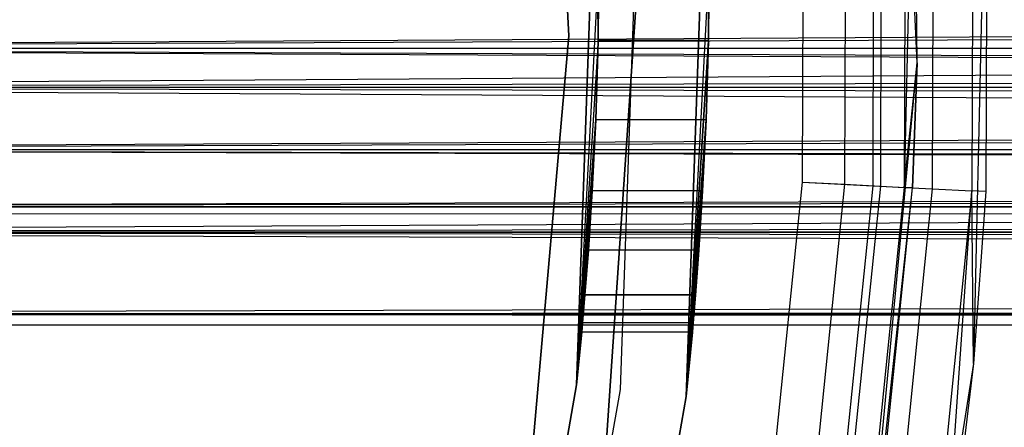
# Model space of a CAD drawing. Extents: x -28.1 to 0, y 0 to 28.1.
# Tile 117 of 215: x -12.194 to -11.666, y 13.823 to 14.041. Entities that reach past the tile are written whole.
import ezdxf

# ---------------------------------------------------------------- set-up
doc = ezdxf.new("R2010")
doc.units = 0
doc.header["$MEASUREMENT"] = 0
doc.layers.get('0').update_dxf_attribs({"color": 13, "linetype": 'CONTINUOUS'})

# ---------------------------------------------------------------- blocks, each defined once
blk = doc.blocks.new('ORTO_VIII_Z_ZAROWKA_OKAPO0')
at = {"color": 0}
for p, q in [((16.69728, 14.27917, 63.76495), (16.68218, 14.60838, 63.76495)), ((16.69728, 14.27917, 63.76495), (16.68218, 14.60838, 63.76495)), ((16.49602, 14.59019, 2.01962), (16.51055, 14.29366, 2.01962)), ((16.51055, 14.29366, 1.96056), (16.49602, 14.59019, 1.96056)), ((16.49602, 14.59019, 2.01962), (16.51055, 14.29366, 2.01962)), ((16.51055, 14.29366, 1.96056), (16.49602, 14.59019, 1.96056)), ((16.69548, 14.44404, 64.70983), (16.69024, 14.21246, 64.73243)), ((16.69548, 14.44404, 64.70983), (16.69024, 14.21246, 64.73243)), ((16.69099, 14.44384, 64.73243), (16.69024, 14.21246, 64.73243)), ((16.69099, 14.44384, 64.73243), (16.69024, 14.21246, 64.73243)), ((16.69728, 14.27917, 63.76495), (16.69548, 14.44404, 64.70983)), ((16.69728, 14.27917, 63.76495), (16.69548, 14.44404, 64.70983)), ((16.69728, 14.27917, 64.70983), (16.69548, 14.44404, 64.70983)), ((16.69728, 14.27917, 64.70983), (16.69548, 14.44404, 64.70983)), ((16.70601, 14.44453, 64.77942), (16.70526, 14.21168, 64.77942)), ((16.70601, 14.44453, 64.77942), (16.70526, 14.21168, 64.77942)), ((16.72732, 14.4455, 64.74749), (16.72656, 14.21056, 64.74749)), ((16.72732, 14.4455, 64.74749), (16.72656, 14.21056, 64.74749)), ((16.73481, 14.44585, 63.76495), (16.72745, 14.11815, 63.76495)), ((16.73481, 14.44585, 63.76495), (16.72745, 14.11815, 63.76495)), ((16.73481, 14.44585, 63.76495), (16.73404, 14.21017, 64.70983)), ((16.73481, 14.44585, 64.70983), (16.73404, 14.21017, 64.70983)), ((16.73481, 14.44585, 63.76495), (16.73404, 14.21017, 64.70983)), ((16.73481, 14.44585, 64.70983), (16.73404, 14.21017, 64.70983)), ((16.63575, 14.21532, 64.80825), (16.63648, 14.44133, 64.80825)), ((16.63575, 14.21532, 64.76888), (16.63648, 14.44133, 64.76888)), ((16.63575, 14.21532, 64.80825), (16.63648, 14.44133, 64.80825)), ((16.63575, 14.21532, 64.76888), (16.63648, 14.44133, 64.76888)), ((16.65906, 14.44237, 64.76439), (16.65832, 14.21413, 64.76439)), ((16.65906, 14.44237, 64.76439), (16.65832, 14.21413, 64.76439)), ((16.67411, 14.44306, 64.80076), (16.67337, 14.21335, 64.80076)), ((16.67411, 14.44306, 64.80076), (16.67337, 14.21335, 64.80076)), ((16.6782, 14.44325, 64.75159), (16.67746, 14.21313, 64.75159)), ((16.6782, 14.44325, 64.75159), (16.67746, 14.21313, 64.75159)), ((16.5147, 14.10674, 2.01962), (16.52537, 14.41222, 2.01962)), ((16.52537, 14.41222, 0.70072), (16.5147, 14.10674, 0.70072)), ((16.5147, 14.10674, 2.01962), (16.52537, 14.41222, 2.01962)), ((16.52537, 14.41222, 0.70072), (16.5147, 14.10674, 0.70072)), ((16.52625, 14.29114, 0.76086), (16.52537, 14.41222, 0.70072)), ((16.52625, 14.29114, 0.76086), (16.52537, 14.41222, 0.70072)), ((16.53819, 14.10427, 0.64167), (16.54897, 14.41304, 0.64167)), ((16.53819, 14.10427, 0.64167), (16.54897, 14.41304, 0.64167)), ((16.53819, 14.10427, 0.70072), (16.54897, 14.41304, 0.70072)), ((16.53819, 14.10427, 0.70072), (16.54897, 14.41304, 0.70072)), ((16.57343, 14.10057, 0.64167), (16.58438, 14.41428, 0.64167)), ((16.58438, 14.41428, 2.01962), (16.57343, 14.10057, 2.01962)), ((16.58438, 14.41428, 2.01962), (16.57343, 14.10057, 2.01962)), ((16.57343, 14.10057, 0.64167), (16.58438, 14.41428, 0.64167)), ((16.58438, 14.41428, 2.01962), (16.58531, 14.291, 1.15236)), ((16.58438, 14.41428, 2.01962), (16.58531, 14.291, 1.15236)), ((26.73733, 14.35237, 1.09342), (15.71371, 14.28689, 1.08547)), ((26.73733, 14.35237, 1.09342), (15.71371, 14.28689, 1.08547)), ((26.73733, 14.33576, 1.15348), (15.71371, 14.26595, 1.14069)), ((26.73733, 14.33576, 1.15348), (15.71371, 14.26595, 1.14069)), ((26.73733, 14.33576, 1.09442), (15.71371, 14.28689, 1.08547)), ((26.73733, 14.33576, 1.09442), (15.71371, 14.28689, 1.08547)), ((16.5267, 14.33576, 1.15741), (16.5147, 14.10674, 2.01962)), ((16.5267, 14.33576, 1.15741), (16.5147, 14.10674, 2.01962)), ((16.5267, 14.33576, 1.15741), (16.52624, 14.291, 1.15236)), ((16.5267, 14.33576, 1.15741), (16.52624, 14.291, 1.15236)), ((16.52625, 14.29114, 0.76086), (16.5267, 14.33576, 0.75584)), ((16.52625, 14.29114, 0.76086), (16.5267, 14.33576, 0.75584)), ((16.54835, 14.33576, 0.70072), (16.52775, 14.03447, 0.70072)), ((16.52775, 14.03447, 0.64167), (16.54835, 14.33576, 0.64167)), ((16.54835, 14.33576, 0.70072), (16.52775, 14.03447, 0.70072)), ((16.52775, 14.03447, 0.64167), (16.54835, 14.33576, 0.64167)), ((16.58576, 14.33576, 0.75584), (16.57343, 14.10057, 0.64167)), ((16.58576, 14.33576, 0.75584), (16.57343, 14.10057, 0.64167)), ((16.58576, 14.33576, 0.75584), (16.58531, 14.29114, 0.76086)), ((16.58531, 14.291, 1.15236), (16.58576, 14.33576, 1.15741)), ((16.58531, 14.291, 1.15236), (16.58576, 14.33576, 1.15741)), ((16.58576, 14.33576, 0.75584), (16.58531, 14.29114, 0.76086)), ((16.51055, 14.29366, 2.01962), (16.48456, 13.99792, 2.01962)), ((16.48456, 13.99792, 1.96056), (16.51055, 14.29366, 1.96056)), ((16.51055, 14.29366, 2.01962), (16.48456, 13.99792, 2.01962)), ((16.48456, 13.99792, 1.96056), (16.51055, 14.29366, 1.96056)), ((16.51055, 14.29366, 2.01962), (16.51055, 14.29366, 1.96056)), ((16.51055, 14.29366, 2.01962), (16.51055, 14.29366, 1.96056)), ((16.52625, 14.29114, 0.76086), (16.5147, 14.10674, 0.70072)), ((16.52625, 14.29114, 0.76086), (16.5147, 14.10674, 0.70072)), ((16.52624, 14.291, 1.15236), (16.5147, 14.10674, 2.01962)), ((16.52624, 14.291, 1.15236), (16.5147, 14.10674, 2.01962)), ((16.52497, 14.24864, 0.77572), (16.52625, 14.29114, 0.76086)), ((16.52497, 14.24864, 0.77572), (16.52625, 14.29114, 0.76086)), ((16.52624, 14.291, 1.15236), (16.52497, 14.24864, 1.13753)), ((16.52624, 14.291, 1.15236), (16.52497, 14.24864, 1.13753)), ((16.58531, 14.291, 1.15236), (16.52624, 14.291, 1.15236)), ((16.58531, 14.291, 1.15236), (16.52624, 14.291, 1.15236)), ((16.58531, 14.29114, 0.76086), (16.52625, 14.29114, 0.76086)), ((16.58531, 14.29114, 0.76086), (16.52625, 14.29114, 0.76086)), ((16.58531, 14.29114, 0.76086), (16.57343, 14.10057, 0.64167)), ((16.58531, 14.29114, 0.76086), (16.57343, 14.10057, 0.64167)), ((16.57343, 14.10057, 2.01962), (16.58531, 14.291, 1.15236)), ((16.57343, 14.10057, 2.01962), (16.58531, 14.291, 1.15236)), ((16.58531, 14.29114, 0.76086), (16.58407, 14.24864, 0.77572)), ((16.58531, 14.29114, 0.76086), (16.58407, 14.24864, 0.77572)), ((16.58407, 14.24864, 1.13753), (16.58531, 14.291, 1.15236)), ((16.58407, 14.24864, 1.13753), (16.58531, 14.291, 1.15236)), ((26.73733, 14.28865, 0.7655), (15.71371, 14.26595, 0.77257)), ((26.73733, 14.28865, 0.7655), (15.71371, 14.26595, 0.77257)), ((26.73733, 14.28689, 1.08547), (15.71371, 14.28689, 1.08547)), ((26.73733, 14.28689, 1.08547), (15.71371, 14.28689, 1.08547)), ((26.73733, 14.28689, 1.08547), (15.71371, 14.23262, 1.048)), ((26.73733, 14.28689, 1.08547), (15.71371, 14.23262, 1.048)), ((26.73733, 14.23262, 0.86525), (15.71371, 14.28689, 0.82779)), ((26.73733, 14.24438, 0.85349), (15.71371, 14.28689, 0.82779)), ((26.73733, 14.23262, 0.86525), (15.71371, 14.28689, 0.82779)), ((26.73733, 14.24438, 0.85349), (15.71371, 14.28689, 0.82779)), ((26.73733, 14.28689, 0.82779), (15.71371, 14.28689, 0.82779)), ((26.73733, 14.28689, 0.82779), (15.71371, 14.28689, 0.82779)), ((16.66643, 13.95106, 63.76495), (16.69728, 14.27917, 63.76495)), ((16.66643, 13.95106, 63.76495), (16.69728, 14.27917, 63.76495)), ((16.69024, 14.21246, 64.73243), (16.69728, 14.27917, 64.70983)), ((16.69024, 14.21246, 64.73243), (16.69728, 14.27917, 64.70983)), ((16.69728, 14.27917, 63.76495), (16.69473, 14.21223, 64.70983)), ((16.69473, 14.21223, 64.70983), (16.69728, 14.27917, 64.70983)), ((16.69728, 14.27917, 63.76495), (16.69473, 14.21223, 64.70983)), ((16.69473, 14.21223, 64.70983), (16.69728, 14.27917, 64.70983)), ((16.69728, 14.27917, 63.76495), (16.69728, 14.27917, 64.70983)), ((16.69728, 14.27917, 63.76495), (16.69728, 14.27917, 64.70983)), ((26.73733, 14.27172, 1.07864), (15.71371, 14.23262, 1.048)), ((26.73733, 14.27172, 1.07864), (15.71371, 14.23262, 1.048)), ((26.73733, 14.26595, 0.77257), (15.71371, 14.26595, 0.77257)), ((26.73733, 14.26595, 0.77257), (15.71371, 14.26595, 0.77257)), ((26.73733, 14.20522, 0.80928), (15.71371, 14.26595, 0.77257)), ((26.73733, 14.20522, 0.80928), (15.71371, 14.26595, 0.77257)), ((26.73733, 14.24428, 1.13093), (15.71371, 14.26595, 1.14069)), ((26.73733, 14.26595, 1.14069), (15.71371, 14.26595, 1.14069)), ((26.73733, 14.24428, 1.13093), (15.71371, 14.26595, 1.14069)), ((26.73733, 14.26595, 1.14069), (15.71371, 14.26595, 1.14069)), ((16.5147, 14.10674, 2.01962), (16.52497, 14.24864, 1.13753)), ((16.5147, 14.10674, 2.01962), (16.52497, 14.24864, 1.13753)), ((16.52497, 14.24864, 0.77572), (16.5147, 14.10674, 0.70072)), ((16.52497, 14.24864, 0.77572), (16.5147, 14.10674, 0.70072)), ((16.52497, 14.24864, 1.13753), (16.52312, 14.21062, 1.11365)), ((16.52312, 14.21056, 0.79965), (16.52497, 14.24864, 0.77572)), ((16.52497, 14.24864, 1.13753), (16.52312, 14.21062, 1.11365)), ((16.52312, 14.21056, 0.79965), (16.52497, 14.24864, 0.77572)), ((16.58407, 14.24864, 1.13753), (16.52497, 14.24864, 1.13753)), ((16.58407, 14.24864, 1.13753), (16.52497, 14.24864, 1.13753)), ((16.58407, 14.24864, 0.77572), (16.52497, 14.24864, 0.77572)), ((16.58407, 14.24864, 0.77572), (16.52497, 14.24864, 0.77572)), ((16.58407, 14.24864, 0.77572), (16.57343, 14.10057, 0.64167)), ((16.58407, 14.24864, 0.77572), (16.57343, 14.10057, 0.64167)), ((16.57343, 14.10057, 2.01962), (16.58407, 14.24864, 1.13753)), ((16.57343, 14.10057, 2.01962), (16.58407, 14.24864, 1.13753)), ((16.58407, 14.24864, 0.77572), (16.58227, 14.21056, 0.79965)), ((16.58227, 14.21062, 1.11365), (16.58407, 14.24864, 1.13753)), ((16.58227, 14.21062, 1.11365), (16.58407, 14.24864, 1.13753)), ((16.58407, 14.24864, 0.77572), (16.58227, 14.21056, 0.79965)), ((26.73733, 14.24428, 1.13093), (15.71371, 14.18841, 1.08716)), ((26.73733, 14.24428, 1.13093), (15.71371, 14.18841, 1.08716)), ((26.73733, 14.23262, 1.048), (15.71371, 14.23262, 1.048)), ((26.73733, 14.23262, 1.048), (15.71371, 14.23262, 1.048)), ((26.73733, 14.23262, 1.048), (15.71371, 14.20197, 0.9896)), ((26.73733, 14.23262, 1.048), (15.71371, 14.20197, 0.9896)), ((26.73733, 14.20197, 0.92365), (15.71371, 14.23262, 0.86525)), ((26.73733, 14.20692, 0.90776), (15.71371, 14.23262, 0.86525)), ((26.73733, 14.20197, 0.92365), (15.71371, 14.23262, 0.86525)), ((26.73733, 14.20692, 0.90776), (15.71371, 14.23262, 0.86525)), ((26.73733, 14.23262, 0.86525), (15.71371, 14.23262, 0.86525)), ((26.73733, 14.23262, 0.86525), (15.71371, 14.23262, 0.86525)), ((26.73733, 14.22235, 1.0349), (15.71371, 14.20197, 0.9896)), ((26.73733, 14.22235, 1.0349), (15.71371, 14.20197, 0.9896)), ((16.61287, 13.99046, 64.80825), (16.63575, 14.21532, 64.80825)), ((16.61287, 13.99046, 64.76888), (16.63575, 14.21532, 64.76888)), ((16.61287, 13.99046, 64.80825), (16.63575, 14.21532, 64.80825)), ((16.61287, 13.99046, 64.76888), (16.63575, 14.21532, 64.76888)), ((16.65832, 14.21413, 64.76439), (16.63522, 13.98707, 64.76439)), ((16.65832, 14.21413, 64.76439), (16.63522, 13.98707, 64.76439)), ((16.63575, 14.21532, 64.76888), (16.65832, 14.21413, 64.76439)), ((16.63575, 14.21532, 64.76888), (16.65832, 14.21413, 64.76439)), ((16.63575, 14.21532, 64.80825), (16.67337, 14.21335, 64.80076)), ((16.63575, 14.21532, 64.80825), (16.67337, 14.21335, 64.80076)), ((16.67337, 14.21335, 64.80076), (16.65011, 13.98481, 64.80076)), ((16.67337, 14.21335, 64.80076), (16.65011, 13.98481, 64.80076)), ((16.67746, 14.21313, 64.75159), (16.65416, 13.9842, 64.75159)), ((16.67746, 14.21313, 64.75159), (16.65416, 13.9842, 64.75159)), ((16.65832, 14.21413, 64.76439), (16.67746, 14.21313, 64.75159)), ((16.65832, 14.21413, 64.76439), (16.67746, 14.21313, 64.75159)), ((16.66643, 13.95106, 63.76495), (16.69473, 14.21223, 64.70983)), ((16.66643, 13.95106, 63.76495), (16.69473, 14.21223, 64.70983)), ((16.69024, 14.21246, 64.73243), (16.66682, 13.98228, 64.73243)), ((16.69024, 14.21246, 64.73243), (16.66682, 13.98228, 64.73243)), ((16.67126, 13.9816, 64.70983), (16.69473, 14.21223, 64.70983)), ((16.67126, 13.9816, 64.70983), (16.69473, 14.21223, 64.70983)), ((16.67337, 14.21335, 64.80076), (16.70526, 14.21168, 64.77942)), ((16.67337, 14.21335, 64.80076), (16.70526, 14.21168, 64.77942)), ((16.67746, 14.21313, 64.75159), (16.69024, 14.21246, 64.73243)), ((16.67746, 14.21313, 64.75159), (16.69024, 14.21246, 64.73243)), ((16.70526, 14.21168, 64.77942), (16.68168, 13.98002, 64.77942)), ((16.70526, 14.21168, 64.77942), (16.68168, 13.98002, 64.77942)), ((16.69473, 14.21223, 64.70983), (16.69024, 14.21246, 64.73243)), ((16.69473, 14.21223, 64.70983), (16.69024, 14.21246, 64.73243)), ((16.70526, 14.21168, 64.77942), (16.72656, 14.21056, 64.74749)), ((16.70526, 14.21168, 64.77942), (16.72656, 14.21056, 64.74749)), ((16.52312, 14.21062, 1.11365), (16.5147, 14.10674, 2.01962)), ((16.52312, 14.21062, 1.11365), (16.5147, 14.10674, 2.01962)), ((16.52312, 14.21056, 0.79965), (16.5147, 14.10674, 0.70072)), ((16.52312, 14.21056, 0.79965), (16.5147, 14.10674, 0.70072)), ((16.52312, 14.21062, 1.11365), (16.52107, 14.17877, 1.08182)), ((16.52312, 14.21062, 1.11365), (16.52107, 14.17877, 1.08182)), ((16.52107, 14.17877, 0.83144), (16.52312, 14.21056, 0.79965)), ((16.52107, 14.17877, 0.83144), (16.52312, 14.21056, 0.79965)), ((16.58227, 14.21062, 1.11365), (16.52312, 14.21062, 1.11365)), ((16.58227, 14.21062, 1.11365), (16.52312, 14.21062, 1.11365)), ((16.58227, 14.21056, 0.79965), (16.52312, 14.21056, 0.79965)), ((16.58227, 14.21056, 0.79965), (16.52312, 14.21056, 0.79965)), ((16.58227, 14.21062, 1.11365), (16.57343, 14.10057, 2.01962)), ((16.58227, 14.21062, 1.11365), (16.57343, 14.10057, 2.01962)), ((16.58227, 14.21056, 0.79965), (16.57343, 14.10057, 0.64167)), ((16.58227, 14.21056, 0.79965), (16.57343, 14.10057, 0.64167)), ((16.58027, 14.17877, 1.08182), (16.58227, 14.21062, 1.11365)), ((16.58027, 14.17877, 1.08182), (16.58227, 14.21062, 1.11365)), ((16.58227, 14.21056, 0.79965), (16.58027, 14.17877, 0.83144)), ((16.58227, 14.21056, 0.79965), (16.58027, 14.17877, 0.83144)), ((16.72656, 14.21056, 64.74749), (16.70278, 13.97682, 64.74749)), ((16.72656, 14.21056, 64.74749), (16.70278, 13.97682, 64.74749)), ((16.71019, 13.9757, 64.70983), (16.72656, 14.21056, 64.74749)), ((16.71019, 13.9757, 64.70983), (16.72656, 14.21056, 64.74749)), ((16.72745, 14.11815, 64.70983), (16.72656, 14.21056, 64.74749)), ((16.73404, 14.21017, 64.70983), (16.72656, 14.21056, 64.74749)), ((16.72745, 14.11815, 64.70983), (16.72656, 14.21056, 64.74749)), ((16.73404, 14.21017, 64.70983), (16.72656, 14.21056, 64.74749)), ((16.73404, 14.21017, 64.70983), (16.72745, 14.11815, 63.76495)), ((16.73404, 14.21017, 64.70983), (16.72745, 14.11815, 63.76495)), ((16.73404, 14.21017, 64.70983), (16.72745, 14.11815, 64.70983)), ((16.73404, 14.21017, 64.70983), (16.72745, 14.11815, 64.70983)), ((26.73733, 14.20522, 0.80928), (15.71371, 14.18841, 0.82609)), ((26.73733, 14.20522, 0.80928), (15.71371, 14.18841, 0.82609)), ((26.73733, 14.20197, 0.9896), (15.71371, 14.20197, 0.9896)), ((26.73733, 14.20197, 0.9896), (15.71371, 14.20197, 0.9896)), ((26.73733, 14.20197, 0.9896), (15.71371, 14.19796, 0.95663)), ((26.73733, 14.20197, 0.9896), (15.71371, 14.19796, 0.95663)), ((26.73733, 14.20197, 0.9896), (15.71371, 14.20197, 0.92365)), ((26.73733, 14.19897, 0.97324), (15.71371, 14.20197, 0.92365)), ((26.73733, 14.20197, 0.9896), (15.71371, 14.20197, 0.92365)), ((26.73733, 14.19897, 0.97324), (15.71371, 14.20197, 0.92365)), ((26.73733, 14.20197, 0.92365), (15.71371, 14.20197, 0.92365)), ((26.73733, 14.20197, 0.92365), (15.71371, 14.20197, 0.92365)), ((15.71371, 14.18841, 0.82609), (26.73733, 14.1517, 0.88682)), ((15.71371, 14.18841, 0.82609), (26.73733, 14.1517, 0.88682)), ((15.71371, 14.18841, 0.82609), (26.73733, 14.18841, 0.82609)), ((15.71371, 14.18841, 0.82609), (26.73733, 14.18841, 0.82609)), ((26.73733, 14.17375, 1.06845), (15.71371, 14.18841, 1.08716)), ((26.73733, 14.18841, 1.08716), (15.71371, 14.18841, 1.08716)), ((26.73733, 14.17375, 1.06845), (15.71371, 14.18841, 1.08716)), ((26.73733, 14.18841, 1.08716), (15.71371, 14.18841, 1.08716)), ((16.52107, 14.17877, 1.08182), (16.5147, 14.10674, 2.01962)), ((16.52107, 14.17877, 1.08182), (16.5147, 14.10674, 2.01962)), ((16.52107, 14.17877, 0.83144), (16.5147, 14.10674, 0.70072)), ((16.52107, 14.17877, 0.83144), (16.5147, 14.10674, 0.70072)), ((16.52107, 14.17877, 1.08182), (16.51922, 14.15486, 1.04375)), ((16.51922, 14.15483, 0.86957), (16.52107, 14.17877, 0.83144)), ((16.52107, 14.17877, 1.08182), (16.51922, 14.15486, 1.04375)), ((16.51922, 14.15483, 0.86957), (16.52107, 14.17877, 0.83144)), ((16.58027, 14.17877, 1.08182), (16.52107, 14.17877, 1.08182)), ((16.58027, 14.17877, 1.08182), (16.52107, 14.17877, 1.08182)), ((16.58027, 14.17877, 0.83144), (16.52107, 14.17877, 0.83144)), ((16.58027, 14.17877, 0.83144), (16.52107, 14.17877, 0.83144)), ((16.58027, 14.17877, 0.83144), (16.57343, 14.10057, 0.64167)), ((16.58027, 14.17877, 0.83144), (16.57343, 14.10057, 0.64167)), ((16.58027, 14.17877, 1.08182), (16.57343, 14.10057, 2.01962)), ((16.58027, 14.17877, 1.08182), (16.57343, 14.10057, 2.01962)), ((16.58027, 14.17877, 0.83144), (16.57847, 14.15482, 0.86957)), ((16.57847, 14.15486, 1.04375), (16.58027, 14.17877, 1.08182)), ((16.57847, 14.15486, 1.04375), (16.58027, 14.17877, 1.08182)), ((16.58027, 14.17877, 0.83144), (16.57847, 14.15482, 0.86957)), ((26.73733, 14.17375, 1.06845), (15.71371, 14.14463, 1.00374)), ((26.73733, 14.17375, 1.06845), (15.71371, 14.14463, 1.00374)), ((16.5147, 14.10674, 2.01962), (16.51922, 14.15486, 1.04375)), ((16.5147, 14.10674, 2.01962), (16.51922, 14.15486, 1.04375)), ((16.51922, 14.15483, 0.86957), (16.5147, 14.10674, 0.70072)), ((16.51922, 14.15483, 0.86957), (16.5147, 14.10674, 0.70072)), ((16.51922, 14.15486, 1.04375), (16.51794, 14.14, 1.00131)), ((16.51922, 14.15486, 1.04375), (16.51794, 14.14, 1.00131)), ((16.51794, 14.14, 0.91195), (16.51922, 14.15483, 0.86957)), ((16.51794, 14.14, 0.91195), (16.51922, 14.15483, 0.86957)), ((16.57847, 14.15486, 1.04375), (16.51922, 14.15486, 1.04375)), ((16.57847, 14.15486, 1.04375), (16.51922, 14.15486, 1.04375)), ((16.57847, 14.15482, 0.86957), (16.51922, 14.15483, 0.86957)), ((16.57847, 14.15482, 0.86957), (16.51922, 14.15483, 0.86957)), ((16.57847, 14.15486, 1.04375), (16.57343, 14.10057, 2.01962)), ((16.57847, 14.15486, 1.04375), (16.57343, 14.10057, 2.01962)), ((16.57343, 14.10057, 0.64167), (16.57847, 14.15482, 0.86957)), ((16.57343, 14.10057, 0.64167), (16.57847, 14.15482, 0.86957)), ((16.57722, 14.14, 1.00131), (16.57847, 14.15486, 1.04375)), ((16.57722, 14.14, 1.00131), (16.57847, 14.15486, 1.04375)), ((16.57847, 14.15482, 0.86957), (16.57722, 14.14, 0.91195)), ((16.57847, 14.15482, 0.86957), (16.57722, 14.14, 0.91195)), ((15.71371, 14.14463, 0.90952), (26.73733, 14.1517, 0.88682)), ((15.71371, 14.14463, 0.90952), (26.73733, 14.1517, 0.88682)), ((26.73733, 14.14034, 0.98036), (15.71371, 14.14463, 1.00374)), ((15.71371, 14.14463, 1.00374), (26.73733, 14.13891, 0.95663)), ((15.71371, 14.14463, 1.00374), (26.73733, 14.13891, 0.95663)), ((15.71371, 14.14463, 0.90952), (26.73733, 14.14463, 0.90952)), ((15.71371, 14.14463, 0.90952), (26.73733, 14.14463, 0.90952)), ((26.73733, 14.14463, 1.00374), (15.71371, 14.14463, 1.00374)), ((26.73733, 14.14034, 0.98036), (15.71371, 14.14463, 1.00374)), ((26.73733, 14.14463, 1.00374), (15.71371, 14.14463, 1.00374)), ((15.71371, 14.13891, 0.95663), (26.73733, 14.13891, 0.95663)), ((15.71371, 14.13891, 0.95663), (26.73733, 14.13891, 0.95663)), ((16.51794, 14.14, 1.00131), (16.5147, 14.10674, 2.01962)), ((16.51794, 14.14, 0.91195), (16.5147, 14.10674, 0.70072)), ((16.51794, 14.14, 0.91195), (16.5147, 14.10674, 0.70072)), ((16.51794, 14.14, 1.00131), (16.5147, 14.10674, 2.01962)), ((16.51748, 14.13497, 0.95656), (16.51794, 14.14, 0.91195)), ((16.51794, 14.14, 1.00131), (16.51748, 14.13497, 0.95656)), ((16.51794, 14.14, 1.00131), (16.51748, 14.13497, 0.95656)), ((16.51748, 14.13497, 0.95656), (16.51794, 14.14, 0.91195)), ((16.57722, 14.14, 1.00131), (16.51794, 14.14, 1.00131)), ((16.57722, 14.14, 1.00131), (16.51794, 14.14, 1.00131)), ((16.57722, 14.14, 0.91195), (16.51794, 14.14, 0.91195)), ((16.57722, 14.14, 0.91195), (16.51794, 14.14, 0.91195)), ((16.57722, 14.14, 1.00131), (16.57343, 14.10057, 2.01962)), ((16.57343, 14.10057, 0.64167), (16.57722, 14.14, 0.91195)), ((16.57343, 14.10057, 0.64167), (16.57722, 14.14, 0.91195)), ((16.57722, 14.14, 1.00131), (16.57343, 14.10057, 2.01962)), ((16.57678, 14.13497, 0.95656), (16.57722, 14.14, 1.00131)), ((16.57722, 14.14, 0.91195), (16.57678, 14.13497, 0.95656)), ((16.57678, 14.13497, 0.95656), (16.57722, 14.14, 1.00131)), ((16.57722, 14.14, 0.91195), (16.57678, 14.13497, 0.95656)), ((16.5147, 14.10674, 0.70072), (16.51748, 14.13497, 0.95656)), ((16.51748, 14.13497, 0.95656), (16.5147, 14.10674, 2.01962)), ((16.51748, 14.13497, 0.95656), (16.5147, 14.10674, 2.01962)), ((16.5147, 14.10674, 0.70072), (16.51748, 14.13497, 0.95656)), ((16.57678, 14.13497, 0.95656), (16.51748, 14.13497, 0.95656)), ((16.57678, 14.13497, 0.95656), (16.51748, 14.13497, 0.95656)), ((16.57343, 14.10057, 2.01962), (16.57678, 14.13497, 0.95656)), ((16.57678, 14.13497, 0.95656), (16.57343, 14.10057, 0.64167)), ((16.57343, 14.10057, 2.01962), (16.57678, 14.13497, 0.95656)), ((16.57678, 14.13497, 0.95656), (16.57343, 14.10057, 0.64167)), ((16.72745, 14.11815, 63.76495), (16.67554, 13.79451, 63.76495)), ((16.72745, 14.11815, 63.76495), (16.67554, 13.79451, 63.76495)), ((16.72745, 14.11815, 63.76495), (16.71019, 13.9757, 64.70983)), ((16.72745, 14.11815, 64.70983), (16.71019, 13.9757, 64.70983)), ((16.72745, 14.11815, 63.76495), (16.71019, 13.9757, 64.70983)), ((16.72745, 14.11815, 64.70983), (16.71019, 13.9757, 64.70983)), ((16.72745, 14.11815, 64.70983), (16.72745, 14.11815, 63.76495)), ((16.72745, 14.11815, 64.70983), (16.72745, 14.11815, 63.76495)), ((16.5147, 14.10674, 0.70072), (16.46162, 13.80572, 0.70072)), ((16.46162, 13.80572, 2.01962), (16.5147, 14.10674, 2.01962)), ((16.46162, 13.80572, 2.01962), (16.5147, 14.10674, 2.01962)), ((16.5147, 14.10674, 0.70072), (16.46162, 13.80572, 0.70072)), ((16.5147, 14.10674, 0.70072), (16.5147, 14.10674, 2.01962)), ((16.5147, 14.10674, 0.70072), (16.5147, 14.10674, 2.01962)), ((16.48454, 13.8, 0.64167), (16.53819, 14.10427, 0.64167)), ((16.48454, 13.8, 0.64167), (16.53819, 14.10427, 0.64167)), ((16.48454, 13.8, 0.70072), (16.53819, 14.10427, 0.70072)), ((16.48454, 13.8, 0.70072), (16.53819, 14.10427, 0.70072)), ((16.57343, 14.10057, 2.01962), (16.51892, 13.79143, 2.01962)), ((16.51892, 13.79143, 0.64167), (16.57343, 14.10057, 0.64167)), ((16.57343, 14.10057, 2.01962), (16.51892, 13.79143, 2.01962)), ((16.51892, 13.79143, 0.64167), (16.57343, 14.10057, 0.64167)), ((16.53819, 14.10427, 0.64167), (16.53819, 14.10427, 0.70072)), ((16.53819, 14.10427, 0.64167), (16.53819, 14.10427, 0.70072)), ((16.57343, 14.10057, 2.01962), (16.57343, 14.10057, 0.64167)), ((16.57343, 14.10057, 2.01962), (16.57343, 14.10057, 0.64167))]:
    blk.add_line(p, q, dxfattribs=at)

msp = doc.modelspace()

# ---------------------------------------------------------------- block references
at = {"color": 0}
msp.add_blockref('ORTO_VIII_Z_ZAROWKA_OKAPO0', (-28.41, -0.26151, -0.64167), dxfattribs=at)

doc.saveas('drawing.dxf')
